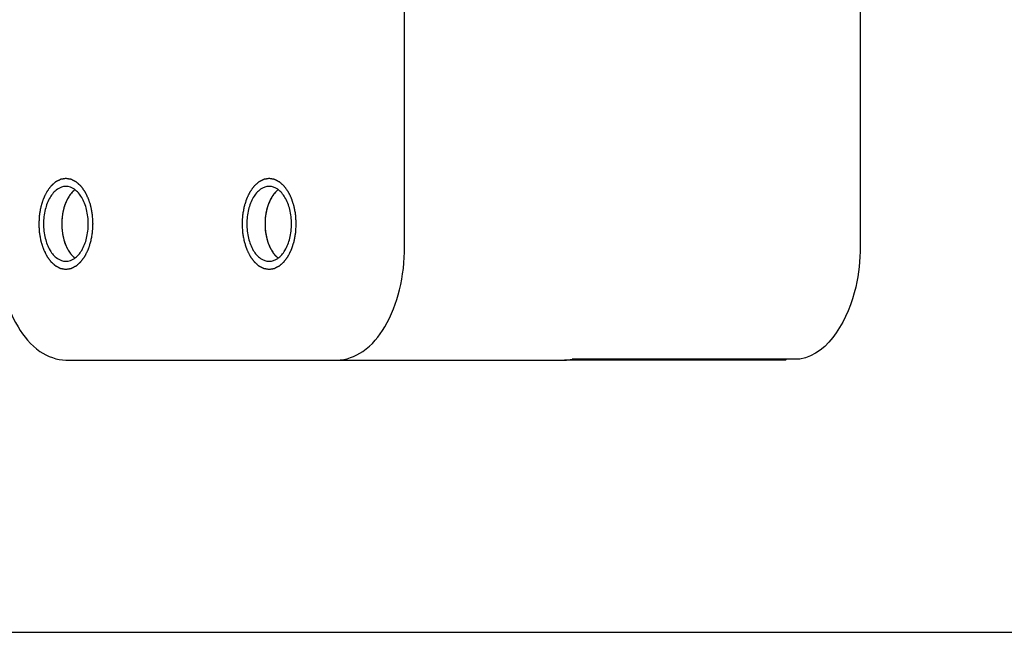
# Model space of a CAD drawing. Header units: millimetres. Extents: x 0 to 7560, y 0 to 5346.
# Tile 108 of 242: x 2349 to 2393, y 4401 to 4428. Entities that reach past the tile are written whole.
import ezdxf

# ---------------------------------------------------------------- set-up
doc = ezdxf.new("R2010")
doc.units = ezdxf.units.MM
for name, color, linetype in [('CSH-ST-M4-20_PBL857', 7, 'Continuous'), ('CSH-ST-M4-20_PBL864', 7, 'Continuous'), ('M2200805_PBL815', 7, 'Continuous'), ('M2302001_PBL826', 7, 'Continuous'), ('M2302601_PBL827', 7, 'Continuous')]:
    doc.layers.add(name, color=color, linetype=linetype)

msp = doc.modelspace()

# ---------------------------------------------------------------- linework, layer by layer
at = {"layer": 'CSH-ST-M4-20_PBL857', "color": 134}
for p, q in [((2351.252, 4420.401), (2351.247, 4420.39)), ((2351.058, 4419.732), (2351.058, 4419.729)), ((2351.131, 4420.082), (2351.13, 4420.078)), ((2351.033, 4419.367), (2351.033, 4419.361)), ((2351.058, 4418.998), (2351.058, 4418.995)), ((2351.13, 4418.65), (2351.131, 4418.646)), ((2351.247, 4418.338), (2351.252, 4418.327))]:
    msp.add_line(p, q, dxfattribs=at)
at = {"layer": 'CSH-ST-M4-20_PBL857', "color": 7}
msp.add_arc((2352.42, 4419.894), 1.269, 141.3275, 143.2033, dxfattribs=at)
at = {"layer": 'CSH-ST-M4-20_PBL857', "color": 134}
for points, knots in [([(2351.605, 4420.862), (2351.59, 4420.849), (2351.572, 4420.834), (2351.55, 4420.816), (2351.536, 4420.802), (2351.518, 4420.784), (2351.501, 4420.767), (2351.486, 4420.753), (2351.472, 4420.736), (2351.455, 4420.716), (2351.433, 4420.692), (2351.414, 4420.666), (2351.395, 4420.641), (2351.376, 4420.615), (2351.358, 4420.587), (2351.343, 4420.564), (2351.331, 4420.546), (2351.319, 4420.524), (2351.303, 4420.498), (2351.291, 4420.477), (2351.285, 4420.467)], [0, 0, 0, 0, 0.125, 0.15625, 0.1875, 0.25, 0.3125, 0.34375, 0.375, 0.4375, 0.5, 0.5625, 0.625, 0.6875, 0.75, 0.8125, 0.84375, 0.875, 0.9375, 1, 1, 1, 1]), ([(2351.247, 4420.39), (2351.242, 4420.379), (2351.235, 4420.364), (2351.227, 4420.347), (2351.222, 4420.335), (2351.215, 4420.319), (2351.207, 4420.299), (2351.199, 4420.281), (2351.192, 4420.262), (2351.185, 4420.245), (2351.178, 4420.224), (2351.17, 4420.204), (2351.163, 4420.184), (2351.157, 4420.165), (2351.152, 4420.15), (2351.148, 4420.137), (2351.141, 4420.114), (2351.136, 4420.096), (2351.131, 4420.082)], [0, 0, 0, 0, 0.125, 0.15625, 0.1875, 0.25, 0.3125, 0.375, 0.4375, 0.5, 0.5625, 0.625, 0.6875, 0.75, 0.8125, 0.84375, 0.875, 1, 1, 1, 1]), ([(2351.285, 4420.467), (2351.284, 4420.464), (2351.282, 4420.46), (2351.279, 4420.455), (2351.277, 4420.451), (2351.275, 4420.446), (2351.272, 4420.441), (2351.269, 4420.436), (2351.268, 4420.433), (2351.266, 4420.43), (2351.264, 4420.426), (2351.261, 4420.419), (2351.257, 4420.411), (2351.254, 4420.404), (2351.252, 4420.401)], [0, 0, 0, 0, 0.125, 0.25, 0.3125, 0.375, 0.4375, 0.5, 0.5625, 0.625, 0.6875, 0.75, 0.875, 1, 1, 1, 1]), ([(2351.058, 4419.729), (2351.056, 4419.715), (2351.054, 4419.697), (2351.051, 4419.677), (2351.049, 4419.661), (2351.047, 4419.642), (2351.045, 4419.618), (2351.043, 4419.596), (2351.041, 4419.575), (2351.04, 4419.554), (2351.038, 4419.529), (2351.037, 4419.51), (2351.036, 4419.494), (2351.036, 4419.479), (2351.035, 4419.461), (2351.034, 4419.444), (2351.034, 4419.429), (2351.034, 4419.412), (2351.034, 4419.392), (2351.033, 4419.375), (2351.033, 4419.367)], [0, 0, 0, 0, 0.125, 0.15625, 0.1875, 0.25, 0.3125, 0.375, 0.4375, 0.5, 0.5625, 0.625, 0.65625, 0.6875, 0.75, 0.8125, 0.84375, 0.875, 0.9375, 1, 1, 1, 1]), ([(2351.13, 4420.078), (2351.127, 4420.065), (2351.122, 4420.048), (2351.117, 4420.029), (2351.113, 4420.015), (2351.109, 4419.996), (2351.103, 4419.974), (2351.098, 4419.954), (2351.094, 4419.933), (2351.089, 4419.914), (2351.085, 4419.89), (2351.079, 4419.861), (2351.072, 4419.823), (2351.065, 4419.777), (2351.06, 4419.747), (2351.058, 4419.732)], [0, 0, 0, 0, 0.125, 0.15625, 0.1875, 0.25, 0.3125, 0.375, 0.4375, 0.5, 0.5625, 0.625, 0.75, 0.875, 1, 1, 1, 1]), ([(2351.033, 4419.361), (2351.033, 4419.346), (2351.034, 4419.325), (2351.034, 4419.295), (2351.035, 4419.271), (2351.036, 4419.252), (2351.036, 4419.236), (2351.037, 4419.222), (2351.038, 4419.204), (2351.039, 4419.183), (2351.041, 4419.159), (2351.043, 4419.139), (2351.044, 4419.123), (2351.045, 4419.109), (2351.047, 4419.091), (2351.049, 4419.074), (2351.05, 4419.059), (2351.053, 4419.034), (2351.056, 4419.015), (2351.058, 4418.998)], [0, 0, 0, 0, 0.125, 0.1875, 0.25, 0.3125, 0.34375, 0.375, 0.4375, 0.5, 0.5625, 0.625, 0.65625, 0.6875, 0.75, 0.8125, 0.84375, 0.875, 1, 1, 1, 1]), ([(2351.058, 4418.995), (2351.06, 4418.981), (2351.063, 4418.961), (2351.067, 4418.932), (2351.072, 4418.909), (2351.075, 4418.89), (2351.077, 4418.875), (2351.08, 4418.862), (2351.083, 4418.844), (2351.087, 4418.824), (2351.092, 4418.801), (2351.099, 4418.772), (2351.108, 4418.735), (2351.119, 4418.691), (2351.126, 4418.664), (2351.13, 4418.65)], [0, 0, 0, 0, 0.125, 0.1875, 0.25, 0.3125, 0.34375, 0.375, 0.4375, 0.5, 0.5625, 0.625, 0.75, 0.875, 1, 1, 1, 1]), ([(2351.131, 4418.646), (2351.135, 4418.633), (2351.141, 4418.614), (2351.149, 4418.588), (2351.156, 4418.567), (2351.162, 4418.549), (2351.166, 4418.536), (2351.171, 4418.524), (2351.176, 4418.508), (2351.182, 4418.49), (2351.191, 4418.47), (2351.198, 4418.45), (2351.206, 4418.43), (2351.213, 4418.413), (2351.219, 4418.398), (2351.225, 4418.386), (2351.234, 4418.367), (2351.241, 4418.351), (2351.247, 4418.338)], [0, 0, 0, 0, 0.125, 0.1875, 0.25, 0.3125, 0.34375, 0.375, 0.4375, 0.5, 0.5625, 0.625, 0.6875, 0.75, 0.8125, 0.84375, 0.875, 1, 1, 1, 1]), ([(2351.252, 4418.327), (2351.253, 4418.324), (2351.255, 4418.32), (2351.258, 4418.314), (2351.26, 4418.31), (2351.262, 4418.306), (2351.265, 4418.301), (2351.268, 4418.295), (2351.269, 4418.292), (2351.271, 4418.289), (2351.273, 4418.285), (2351.276, 4418.279), (2351.28, 4418.271), (2351.284, 4418.264), (2351.285, 4418.261)], [0, 0, 0, 0, 0.125, 0.25, 0.3125, 0.375, 0.4375, 0.5, 0.5625, 0.625, 0.6875, 0.75, 0.875, 1, 1, 1, 1]), ([(2351.285, 4418.261), (2351.297, 4418.241), (2351.314, 4418.212), (2351.336, 4418.173), (2351.355, 4418.145), (2351.372, 4418.117), (2351.392, 4418.091), (2351.409, 4418.068), (2351.423, 4418.05), (2351.433, 4418.036), (2351.443, 4418.025), (2351.456, 4418.01), (2351.47, 4417.994), (2351.483, 4417.978), (2351.497, 4417.964), (2351.514, 4417.947), (2351.532, 4417.929), (2351.546, 4417.915), (2351.57, 4417.896), (2351.589, 4417.879), (2351.605, 4417.866)], [0, 0, 0, 0, 0.125, 0.1875, 0.25, 0.3125, 0.375, 0.4375, 0.46875, 0.5, 0.53125, 0.5625, 0.625, 0.65625, 0.6875, 0.75, 0.8125, 0.84375, 0.875, 1, 1, 1, 1])]:
    msp.add_open_spline(points, degree=3, knots=knots, dxfattribs=at)
at = {"layer": 'CSH-ST-M4-20_PBL857', "color": 7}
for points in [[(2351.404, 4420.654), (2351.36, 4420.595), (2351.321, 4420.532), (2351.286, 4420.467)], [(2351.286, 4420.467), (2351.107, 4420.135), (2350.959, 4419.364), (2351.107, 4418.593), (2351.286, 4418.26)]]:
    msp.add_open_spline(points, degree=3, dxfattribs=at)
for points, knots in [([(2351.606, 4420.862), (2351.59, 4420.85), (2351.526, 4420.797), (2351.469, 4420.736), (2351.429, 4420.687)], [0, 0, 0, 0, 0.239777, 1, 1, 1, 1]), ([(2351.286, 4418.26), (2351.297, 4418.24), (2351.339, 4418.164), (2351.389, 4418.091), (2351.429, 4418.041)], [0, 0, 0, 0, 0.259213, 1, 1, 1, 1]), ([(2351.429, 4418.041), (2351.443, 4418.024), (2351.496, 4417.961), (2351.557, 4417.903), (2351.606, 4417.865)], [0, 0, 0, 0, 0.26085, 1, 1, 1, 1])]:
    msp.add_open_spline(points, degree=3, knots=knots, dxfattribs=at)
at = {"layer": 'CSH-ST-M4-20_PBL864', "color": 134}
for p, q in [((2360.202, 4420.401), (2360.196, 4420.39)), ((2360.008, 4419.732), (2360.007, 4419.729)), ((2360.081, 4420.082), (2360.08, 4420.078)), ((2359.983, 4419.367), (2359.983, 4419.361)), ((2360.007, 4418.998), (2360.008, 4418.995)), ((2360.08, 4418.65), (2360.081, 4418.646)), ((2360.196, 4418.338), (2360.202, 4418.327))]:
    msp.add_line(p, q, dxfattribs=at)
at = {"layer": 'CSH-ST-M4-20_PBL864', "color": 7}
msp.add_arc((2361.37, 4419.894), 1.269, 141.3275, 143.2033, dxfattribs=at)
at = {"layer": 'CSH-ST-M4-20_PBL864', "color": 134}
for points, knots in [([(2360.554, 4420.862), (2360.54, 4420.849), (2360.521, 4420.834), (2360.499, 4420.816), (2360.485, 4420.802), (2360.468, 4420.784), (2360.45, 4420.767), (2360.436, 4420.753), (2360.422, 4420.736), (2360.404, 4420.716), (2360.382, 4420.692), (2360.364, 4420.666), (2360.344, 4420.641), (2360.326, 4420.615), (2360.308, 4420.587), (2360.292, 4420.564), (2360.28, 4420.546), (2360.268, 4420.524), (2360.253, 4420.498), (2360.241, 4420.477), (2360.235, 4420.467)], [0, 0, 0, 0, 0.125, 0.15625, 0.1875, 0.25, 0.3125, 0.34375, 0.375, 0.4375, 0.5, 0.5625, 0.625, 0.6875, 0.75, 0.8125, 0.84375, 0.875, 0.9375, 1, 1, 1, 1]), ([(2360.196, 4420.39), (2360.191, 4420.379), (2360.185, 4420.364), (2360.177, 4420.347), (2360.171, 4420.335), (2360.165, 4420.319), (2360.156, 4420.299), (2360.149, 4420.281), (2360.142, 4420.262), (2360.135, 4420.245), (2360.127, 4420.224), (2360.12, 4420.204), (2360.113, 4420.184), (2360.107, 4420.165), (2360.102, 4420.15), (2360.098, 4420.137), (2360.091, 4420.114), (2360.085, 4420.096), (2360.081, 4420.082)], [0, 0, 0, 0, 0.125, 0.15625, 0.1875, 0.25, 0.3125, 0.375, 0.4375, 0.5, 0.5625, 0.625, 0.6875, 0.75, 0.8125, 0.84375, 0.875, 1, 1, 1, 1]), ([(2360.235, 4420.467), (2360.234, 4420.464), (2360.232, 4420.46), (2360.229, 4420.455), (2360.227, 4420.451), (2360.224, 4420.446), (2360.222, 4420.441), (2360.219, 4420.436), (2360.218, 4420.433), (2360.216, 4420.43), (2360.214, 4420.426), (2360.211, 4420.419), (2360.207, 4420.411), (2360.203, 4420.404), (2360.202, 4420.401)], [0, 0, 0, 0, 0.125, 0.25, 0.3125, 0.375, 0.4375, 0.5, 0.5625, 0.625, 0.6875, 0.75, 0.875, 1, 1, 1, 1]), ([(2360.007, 4419.729), (2360.006, 4419.715), (2360.003, 4419.697), (2360.001, 4419.677), (2359.999, 4419.661), (2359.997, 4419.642), (2359.995, 4419.618), (2359.993, 4419.596), (2359.991, 4419.575), (2359.989, 4419.554), (2359.988, 4419.529), (2359.987, 4419.51), (2359.986, 4419.494), (2359.985, 4419.479), (2359.985, 4419.461), (2359.984, 4419.444), (2359.984, 4419.429), (2359.983, 4419.412), (2359.983, 4419.392), (2359.983, 4419.375), (2359.983, 4419.367)], [0, 0, 0, 0, 0.125, 0.15625, 0.1875, 0.25, 0.3125, 0.375, 0.4375, 0.5, 0.5625, 0.625, 0.65625, 0.6875, 0.75, 0.8125, 0.84375, 0.875, 0.9375, 1, 1, 1, 1]), ([(2360.08, 4420.078), (2360.076, 4420.065), (2360.072, 4420.048), (2360.066, 4420.029), (2360.063, 4420.015), (2360.058, 4419.996), (2360.053, 4419.974), (2360.048, 4419.954), (2360.044, 4419.933), (2360.039, 4419.914), (2360.035, 4419.89), (2360.029, 4419.861), (2360.022, 4419.823), (2360.014, 4419.777), (2360.01, 4419.747), (2360.008, 4419.732)], [0, 0, 0, 0, 0.125, 0.15625, 0.1875, 0.25, 0.3125, 0.375, 0.4375, 0.5, 0.5625, 0.625, 0.75, 0.875, 1, 1, 1, 1]), ([(2359.983, 4419.361), (2359.983, 4419.346), (2359.983, 4419.325), (2359.984, 4419.295), (2359.985, 4419.271), (2359.985, 4419.252), (2359.986, 4419.236), (2359.987, 4419.222), (2359.988, 4419.204), (2359.989, 4419.183), (2359.991, 4419.159), (2359.992, 4419.139), (2359.993, 4419.123), (2359.995, 4419.109), (2359.997, 4419.091), (2359.998, 4419.074), (2360, 4419.059), (2360.003, 4419.034), (2360.005, 4419.015), (2360.007, 4418.998)], [0, 0, 0, 0, 0.125, 0.1875, 0.25, 0.3125, 0.34375, 0.375, 0.4375, 0.5, 0.5625, 0.625, 0.65625, 0.6875, 0.75, 0.8125, 0.84375, 0.875, 1, 1, 1, 1]), ([(2360.008, 4418.995), (2360.01, 4418.981), (2360.013, 4418.961), (2360.017, 4418.932), (2360.021, 4418.909), (2360.024, 4418.89), (2360.027, 4418.875), (2360.03, 4418.862), (2360.033, 4418.844), (2360.037, 4418.824), (2360.042, 4418.801), (2360.048, 4418.772), (2360.057, 4418.735), (2360.068, 4418.691), (2360.076, 4418.664), (2360.08, 4418.65)], [0, 0, 0, 0, 0.125, 0.1875, 0.25, 0.3125, 0.34375, 0.375, 0.4375, 0.5, 0.5625, 0.625, 0.75, 0.875, 1, 1, 1, 1]), ([(2360.081, 4418.646), (2360.085, 4418.633), (2360.091, 4418.614), (2360.099, 4418.588), (2360.106, 4418.567), (2360.111, 4418.549), (2360.116, 4418.536), (2360.12, 4418.524), (2360.126, 4418.508), (2360.132, 4418.49), (2360.14, 4418.47), (2360.148, 4418.45), (2360.156, 4418.43), (2360.163, 4418.413), (2360.169, 4418.398), (2360.174, 4418.386), (2360.183, 4418.367), (2360.191, 4418.351), (2360.196, 4418.338)], [0, 0, 0, 0, 0.125, 0.1875, 0.25, 0.3125, 0.34375, 0.375, 0.4375, 0.5, 0.5625, 0.625, 0.6875, 0.75, 0.8125, 0.84375, 0.875, 1, 1, 1, 1]), ([(2360.202, 4418.327), (2360.203, 4418.324), (2360.205, 4418.32), (2360.208, 4418.314), (2360.21, 4418.31), (2360.212, 4418.306), (2360.215, 4418.301), (2360.217, 4418.295), (2360.219, 4418.292), (2360.22, 4418.289), (2360.222, 4418.285), (2360.226, 4418.279), (2360.23, 4418.271), (2360.233, 4418.264), (2360.235, 4418.261)], [0, 0, 0, 0, 0.125, 0.25, 0.3125, 0.375, 0.4375, 0.5, 0.5625, 0.625, 0.6875, 0.75, 0.875, 1, 1, 1, 1]), ([(2360.235, 4418.261), (2360.246, 4418.241), (2360.263, 4418.212), (2360.286, 4418.173), (2360.305, 4418.145), (2360.322, 4418.117), (2360.342, 4418.091), (2360.359, 4418.068), (2360.372, 4418.05), (2360.382, 4418.036), (2360.392, 4418.025), (2360.406, 4418.01), (2360.419, 4417.994), (2360.433, 4417.978), (2360.447, 4417.964), (2360.464, 4417.947), (2360.482, 4417.929), (2360.496, 4417.915), (2360.52, 4417.896), (2360.539, 4417.879), (2360.554, 4417.866)], [0, 0, 0, 0, 0.125, 0.1875, 0.25, 0.3125, 0.375, 0.4375, 0.46875, 0.5, 0.53125, 0.5625, 0.625, 0.65625, 0.6875, 0.75, 0.8125, 0.84375, 0.875, 1, 1, 1, 1])]:
    msp.add_open_spline(points, degree=3, knots=knots, dxfattribs=at)
at = {"layer": 'CSH-ST-M4-20_PBL864', "color": 7}
for points in [[(2360.354, 4420.654), (2360.309, 4420.595), (2360.27, 4420.532), (2360.236, 4420.467)], [(2360.236, 4420.467), (2360.057, 4420.135), (2359.909, 4419.364), (2360.057, 4418.593), (2360.236, 4418.26)]]:
    msp.add_open_spline(points, degree=3, dxfattribs=at)
for points, knots in [([(2360.555, 4420.862), (2360.54, 4420.85), (2360.476, 4420.797), (2360.418, 4420.736), (2360.379, 4420.687)], [0, 0, 0, 0, 0.239777, 1, 1, 1, 1]), ([(2360.236, 4418.26), (2360.246, 4418.24), (2360.289, 4418.164), (2360.339, 4418.091), (2360.379, 4418.041)], [0, 0, 0, 0, 0.259213, 1, 1, 1, 1]), ([(2360.379, 4418.041), (2360.393, 4418.024), (2360.446, 4417.961), (2360.507, 4417.903), (2360.555, 4417.865)], [0, 0, 0, 0, 0.26085, 1, 1, 1, 1])]:
    msp.add_open_spline(points, degree=3, knots=knots, dxfattribs=at)
at = {"layer": 'M2200805_PBL815', "color": 7}
msp.add_line((1997.663, 4401.364), (2448.894, 4401.364), dxfattribs=at)
at = {"layer": 'M2302001_PBL826', "color": 7}
for p, q in [((2382.912, 4413.364), (2373.179, 4413.364)), ((2382.931, 4413.395), (2382.912, 4413.364))]:
    msp.add_line(p, q, dxfattribs=at)
at = {"layer": 'M2302601_PBL827', "color": 7}
for p, q in [((2366.131, 4418.364), (2366.131, 4450.364)), ((2386.194, 4435.364), (2386.194, 4418.364)), ((2351.215, 4413.364), (2373.179, 4413.364)), ((2383.542, 4413.395), (2373.511, 4413.395))]:
    msp.add_line(p, q, dxfattribs=at)
msp.add_arc((2373.178, 4415.167), 1.804, 270.0407, 280.6314, dxfattribs=at)
at = {"layer": 'M2302601_PBL827', "color": 134}
for points in [[(2351.215, 4421.364), (2351.196, 4421.361), (2351.157, 4421.354), (2351.109, 4421.346), (2351.07, 4421.34), (2351.041, 4421.335), (2351.017, 4421.331), (2351, 4421.329), (2350.991, 4421.327), (2350.983, 4421.326), (2350.976, 4421.322), (2350.967, 4421.318), (2350.951, 4421.309), (2350.928, 4421.298), (2350.9, 4421.283), (2350.872, 4421.269), (2350.844, 4421.255), (2350.816, 4421.241), (2350.793, 4421.229), (2350.777, 4421.221), (2350.767, 4421.216), (2350.76, 4421.214), (2350.754, 4421.207), (2350.745, 4421.2), (2350.73, 4421.186), (2350.709, 4421.167), (2350.683, 4421.144), (2350.658, 4421.121), (2350.632, 4421.098), (2350.606, 4421.076), (2350.585, 4421.056), (2350.57, 4421.043), (2350.561, 4421.035), (2350.555, 4421.03), (2350.549, 4421.022), (2350.541, 4421.011), (2350.528, 4420.993), (2350.509, 4420.967), (2350.486, 4420.935), (2350.463, 4420.904), (2350.44, 4420.872), (2350.417, 4420.841), (2350.398, 4420.815), (2350.385, 4420.796), (2350.377, 4420.786), (2350.371, 4420.778), (2350.367, 4420.769), (2350.361, 4420.756), (2350.35, 4420.734), (2350.334, 4420.703), (2350.316, 4420.665), (2350.297, 4420.627), (2350.279, 4420.59), (2350.26, 4420.552), (2350.245, 4420.52), (2350.234, 4420.498), (2350.228, 4420.486), (2350.223, 4420.477), (2350.22, 4420.466), (2350.215, 4420.451), (2350.208, 4420.426), (2350.196, 4420.39), (2350.182, 4420.347), (2350.164, 4420.29), (2350.146, 4420.233), (2350.13, 4420.183), (2350.121, 4420.158), (2350.117, 4420.143), (2350.113, 4420.133), (2350.111, 4420.121), (2350.108, 4420.105), (2350.104, 4420.078), (2350.094, 4420.024), (2350.079, 4419.946), (2350.065, 4419.868), (2350.055, 4419.814), (2350.05, 4419.786), (2350.048, 4419.771), (2350.045, 4419.759), (2350.045, 4419.747), (2350.044, 4419.73), (2350.042, 4419.701), (2350.04, 4419.66), (2350.037, 4419.611), (2350.033, 4419.545), (2350.029, 4419.479), (2350.025, 4419.421), (2350.024, 4419.393), (2350.023, 4419.376), (2350.021, 4419.364), (2350.023, 4419.352), (2350.023, 4419.335), (2350.025, 4419.307), (2350.028, 4419.251), (2350.033, 4419.17), (2350.038, 4419.089), (2350.041, 4419.032), (2350.043, 4419.004), (2350.044, 4418.988), (2350.044, 4418.975), (2350.047, 4418.964), (2350.049, 4418.948), (2350.054, 4418.921), (2350.064, 4418.866), (2350.078, 4418.789), (2350.092, 4418.711), (2350.102, 4418.656), (2350.107, 4418.629), (2350.11, 4418.613), (2350.112, 4418.601), (2350.115, 4418.591), (2350.12, 4418.577), (2350.128, 4418.551), (2350.144, 4418.501), (2350.162, 4418.444), (2350.18, 4418.386), (2350.194, 4418.343), (2350.205, 4418.307), (2350.213, 4418.282), (2350.218, 4418.268), (2350.221, 4418.257), (2350.226, 4418.248), (2350.232, 4418.235), (2350.243, 4418.212), (2350.265, 4418.167), (2350.29, 4418.116), (2350.315, 4418.065), (2350.334, 4418.026), (2350.35, 4417.995), (2350.36, 4417.972), (2350.367, 4417.959), (2350.371, 4417.949), (2350.377, 4417.942), (2350.384, 4417.931), (2350.398, 4417.914), (2350.416, 4417.888), (2350.439, 4417.857), (2350.461, 4417.826), (2350.484, 4417.795), (2350.506, 4417.764), (2350.525, 4417.738), (2350.538, 4417.72), (2350.546, 4417.71), (2350.551, 4417.701), (2350.558, 4417.696), (2350.566, 4417.688), (2350.581, 4417.675), (2350.603, 4417.656), (2350.628, 4417.633), (2350.654, 4417.61), (2350.68, 4417.587), (2350.705, 4417.564), (2350.727, 4417.544), (2350.742, 4417.531), (2350.75, 4417.523), (2350.756, 4417.517), (2350.764, 4417.514), (2350.773, 4417.509), (2350.789, 4417.501), (2350.812, 4417.489), (2350.84, 4417.475), (2350.868, 4417.46), (2350.896, 4417.446), (2350.924, 4417.432), (2350.947, 4417.42), (2350.963, 4417.412), (2350.972, 4417.407), (2350.979, 4417.403), (2350.987, 4417.402), (2350.996, 4417.4), (2351.014, 4417.398), (2351.038, 4417.393), (2351.068, 4417.389), (2351.107, 4417.382), (2351.156, 4417.374), (2351.195, 4417.367), (2351.215, 4417.364)], [(2351.215, 4417.364), (2351.234, 4417.367), (2351.273, 4417.373), (2351.321, 4417.381), (2351.36, 4417.388), (2351.389, 4417.392), (2351.413, 4417.396), (2351.43, 4417.399), (2351.44, 4417.401), (2351.447, 4417.401), (2351.454, 4417.406), (2351.463, 4417.41), (2351.479, 4417.418), (2351.503, 4417.43), (2351.531, 4417.444), (2351.558, 4417.458), (2351.586, 4417.472), (2351.614, 4417.487), (2351.637, 4417.498), (2351.654, 4417.506), (2351.663, 4417.511), (2351.67, 4417.514), (2351.676, 4417.521), (2351.685, 4417.528), (2351.7, 4417.542), (2351.721, 4417.561), (2351.747, 4417.583), (2351.773, 4417.606), (2351.798, 4417.629), (2351.824, 4417.652), (2351.846, 4417.671), (2351.861, 4417.685), (2351.869, 4417.692), (2351.876, 4417.697), (2351.881, 4417.706), (2351.889, 4417.716), (2351.902, 4417.735), (2351.921, 4417.761), (2351.944, 4417.792), (2351.967, 4417.824), (2351.99, 4417.855), (2352.013, 4417.887), (2352.032, 4417.913), (2352.046, 4417.931), (2352.053, 4417.942), (2352.059, 4417.949), (2352.063, 4417.959), (2352.07, 4417.972), (2352.08, 4417.994), (2352.096, 4418.025), (2352.114, 4418.063), (2352.133, 4418.1), (2352.151, 4418.138), (2352.17, 4418.176), (2352.185, 4418.207), (2352.196, 4418.229), (2352.202, 4418.242), (2352.207, 4418.251), (2352.21, 4418.262), (2352.215, 4418.276), (2352.223, 4418.301), (2352.234, 4418.337), (2352.248, 4418.38), (2352.266, 4418.438), (2352.285, 4418.495), (2352.301, 4418.545), (2352.309, 4418.57), (2352.313, 4418.585), (2352.317, 4418.595), (2352.319, 4418.607), (2352.322, 4418.622), (2352.327, 4418.65), (2352.337, 4418.704), (2352.351, 4418.782), (2352.365, 4418.86), (2352.375, 4418.914), (2352.38, 4418.941), (2352.383, 4418.957), (2352.385, 4418.968), (2352.386, 4418.981), (2352.387, 4418.997), (2352.388, 4419.026), (2352.391, 4419.067), (2352.394, 4419.117), (2352.398, 4419.183), (2352.402, 4419.249), (2352.405, 4419.306), (2352.407, 4419.335), (2352.408, 4419.351), (2352.409, 4419.364), (2352.408, 4419.376), (2352.407, 4419.392), (2352.405, 4419.42), (2352.402, 4419.477), (2352.397, 4419.558), (2352.392, 4419.639), (2352.389, 4419.696), (2352.387, 4419.724), (2352.386, 4419.74), (2352.386, 4419.752), (2352.384, 4419.764), (2352.381, 4419.78), (2352.376, 4419.807), (2352.366, 4419.861), (2352.352, 4419.939), (2352.338, 4420.017), (2352.328, 4420.071), (2352.323, 4420.099), (2352.32, 4420.114), (2352.319, 4420.126), (2352.315, 4420.137), (2352.31, 4420.151), (2352.302, 4420.176), (2352.287, 4420.227), (2352.268, 4420.284), (2352.25, 4420.341), (2352.236, 4420.384), (2352.225, 4420.42), (2352.217, 4420.446), (2352.212, 4420.46), (2352.209, 4420.471), (2352.204, 4420.48), (2352.198, 4420.493), (2352.187, 4420.515), (2352.165, 4420.56), (2352.14, 4420.612), (2352.115, 4420.663), (2352.096, 4420.701), (2352.081, 4420.733), (2352.07, 4420.756), (2352.064, 4420.768), (2352.059, 4420.779), (2352.053, 4420.786), (2352.046, 4420.796), (2352.033, 4420.814), (2352.014, 4420.84), (2351.991, 4420.871), (2351.969, 4420.902), (2351.946, 4420.933), (2351.924, 4420.964), (2351.905, 4420.99), (2351.892, 4421.008), (2351.885, 4421.018), (2351.879, 4421.026), (2351.873, 4421.031), (2351.864, 4421.039), (2351.849, 4421.053), (2351.828, 4421.072), (2351.802, 4421.095), (2351.776, 4421.118), (2351.751, 4421.141), (2351.725, 4421.164), (2351.704, 4421.183), (2351.689, 4421.197), (2351.68, 4421.204), (2351.674, 4421.211), (2351.667, 4421.214), (2351.658, 4421.219), (2351.641, 4421.227), (2351.618, 4421.239), (2351.59, 4421.253), (2351.562, 4421.267), (2351.535, 4421.282), (2351.507, 4421.296), (2351.483, 4421.308), (2351.467, 4421.316), (2351.458, 4421.321), (2351.451, 4421.325), (2351.444, 4421.325), (2351.434, 4421.327), (2351.417, 4421.33), (2351.392, 4421.334), (2351.363, 4421.339), (2351.323, 4421.346), (2351.274, 4421.354), (2351.235, 4421.361), (2351.215, 4421.364)], [(2360.165, 4421.364), (2360.146, 4421.361), (2360.107, 4421.354), (2360.059, 4421.346), (2360.02, 4421.34), (2359.991, 4421.335), (2359.967, 4421.331), (2359.95, 4421.329), (2359.94, 4421.327), (2359.933, 4421.326), (2359.926, 4421.322), (2359.917, 4421.318), (2359.901, 4421.309), (2359.877, 4421.298), (2359.849, 4421.283), (2359.822, 4421.269), (2359.794, 4421.255), (2359.766, 4421.241), (2359.743, 4421.229), (2359.726, 4421.221), (2359.717, 4421.216), (2359.71, 4421.214), (2359.704, 4421.207), (2359.695, 4421.2), (2359.68, 4421.186), (2359.659, 4421.167), (2359.633, 4421.144), (2359.607, 4421.121), (2359.582, 4421.098), (2359.556, 4421.076), (2359.534, 4421.056), (2359.519, 4421.043), (2359.511, 4421.035), (2359.504, 4421.03), (2359.499, 4421.022), (2359.491, 4421.011), (2359.478, 4420.993), (2359.459, 4420.967), (2359.436, 4420.935), (2359.413, 4420.904), (2359.39, 4420.872), (2359.367, 4420.841), (2359.348, 4420.815), (2359.334, 4420.796), (2359.327, 4420.786), (2359.321, 4420.778), (2359.317, 4420.769), (2359.31, 4420.756), (2359.3, 4420.734), (2359.284, 4420.703), (2359.266, 4420.665), (2359.247, 4420.627), (2359.229, 4420.59), (2359.21, 4420.552), (2359.195, 4420.52), (2359.184, 4420.498), (2359.178, 4420.486), (2359.173, 4420.477), (2359.17, 4420.466), (2359.165, 4420.451), (2359.157, 4420.426), (2359.146, 4420.39), (2359.132, 4420.347), (2359.114, 4420.29), (2359.095, 4420.233), (2359.079, 4420.183), (2359.071, 4420.158), (2359.067, 4420.143), (2359.063, 4420.133), (2359.061, 4420.121), (2359.058, 4420.105), (2359.053, 4420.078), (2359.043, 4420.024), (2359.029, 4419.946), (2359.015, 4419.868), (2359.005, 4419.814), (2359, 4419.786), (2358.997, 4419.771), (2358.995, 4419.759), (2358.994, 4419.747), (2358.993, 4419.73), (2358.992, 4419.701), (2358.989, 4419.66), (2358.986, 4419.611), (2358.982, 4419.545), (2358.978, 4419.479), (2358.975, 4419.421), (2358.973, 4419.393), (2358.972, 4419.376), (2358.971, 4419.364), (2358.972, 4419.352), (2358.973, 4419.335), (2358.975, 4419.307), (2358.978, 4419.251), (2358.983, 4419.17), (2358.988, 4419.089), (2358.991, 4419.032), (2358.993, 4419.004), (2358.994, 4418.988), (2358.994, 4418.975), (2358.996, 4418.964), (2358.999, 4418.948), (2359.004, 4418.921), (2359.014, 4418.866), (2359.028, 4418.789), (2359.042, 4418.711), (2359.052, 4418.656), (2359.057, 4418.629), (2359.06, 4418.613), (2359.061, 4418.601), (2359.065, 4418.591), (2359.069, 4418.577), (2359.078, 4418.551), (2359.093, 4418.501), (2359.112, 4418.444), (2359.13, 4418.386), (2359.144, 4418.343), (2359.155, 4418.307), (2359.163, 4418.282), (2359.168, 4418.268), (2359.171, 4418.257), (2359.176, 4418.248), (2359.182, 4418.235), (2359.193, 4418.212), (2359.215, 4418.167), (2359.24, 4418.116), (2359.265, 4418.065), (2359.284, 4418.026), (2359.299, 4417.995), (2359.31, 4417.972), (2359.316, 4417.959), (2359.321, 4417.949), (2359.327, 4417.942), (2359.334, 4417.931), (2359.347, 4417.914), (2359.366, 4417.888), (2359.389, 4417.857), (2359.411, 4417.826), (2359.434, 4417.795), (2359.456, 4417.764), (2359.475, 4417.738), (2359.488, 4417.72), (2359.495, 4417.71), (2359.501, 4417.701), (2359.507, 4417.696), (2359.516, 4417.688), (2359.531, 4417.675), (2359.552, 4417.656), (2359.578, 4417.633), (2359.604, 4417.61), (2359.629, 4417.587), (2359.655, 4417.564), (2359.676, 4417.544), (2359.691, 4417.531), (2359.7, 4417.523), (2359.706, 4417.517), (2359.713, 4417.514), (2359.722, 4417.509), (2359.739, 4417.501), (2359.762, 4417.489), (2359.79, 4417.475), (2359.818, 4417.46), (2359.845, 4417.446), (2359.873, 4417.432), (2359.897, 4417.42), (2359.913, 4417.412), (2359.922, 4417.407), (2359.929, 4417.403), (2359.936, 4417.402), (2359.946, 4417.4), (2359.963, 4417.398), (2359.988, 4417.393), (2360.017, 4417.389), (2360.057, 4417.382), (2360.106, 4417.374), (2360.145, 4417.367), (2360.165, 4417.364)], [(2360.165, 4417.364), (2360.184, 4417.367), (2360.223, 4417.373), (2360.271, 4417.381), (2360.31, 4417.388), (2360.339, 4417.392), (2360.363, 4417.396), (2360.38, 4417.399), (2360.389, 4417.401), (2360.397, 4417.401), (2360.404, 4417.406), (2360.413, 4417.41), (2360.429, 4417.418), (2360.452, 4417.43), (2360.48, 4417.444), (2360.508, 4417.458), (2360.536, 4417.472), (2360.564, 4417.487), (2360.587, 4417.498), (2360.603, 4417.506), (2360.613, 4417.511), (2360.62, 4417.514), (2360.626, 4417.521), (2360.635, 4417.528), (2360.65, 4417.542), (2360.671, 4417.561), (2360.697, 4417.583), (2360.722, 4417.606), (2360.748, 4417.629), (2360.774, 4417.652), (2360.795, 4417.671), (2360.81, 4417.685), (2360.819, 4417.692), (2360.825, 4417.697), (2360.831, 4417.706), (2360.839, 4417.716), (2360.852, 4417.735), (2360.871, 4417.761), (2360.894, 4417.792), (2360.917, 4417.824), (2360.94, 4417.855), (2360.963, 4417.887), (2360.982, 4417.913), (2360.995, 4417.931), (2361.003, 4417.942), (2361.009, 4417.949), (2361.013, 4417.959), (2361.019, 4417.972), (2361.03, 4417.994), (2361.046, 4418.025), (2361.064, 4418.063), (2361.083, 4418.1), (2361.101, 4418.138), (2361.119, 4418.176), (2361.135, 4418.207), (2361.146, 4418.229), (2361.152, 4418.242), (2361.157, 4418.251), (2361.16, 4418.262), (2361.165, 4418.276), (2361.172, 4418.301), (2361.184, 4418.337), (2361.198, 4418.38), (2361.216, 4418.438), (2361.234, 4418.495), (2361.25, 4418.545), (2361.259, 4418.57), (2361.263, 4418.585), (2361.267, 4418.595), (2361.269, 4418.607), (2361.272, 4418.622), (2361.276, 4418.65), (2361.286, 4418.704), (2361.301, 4418.782), (2361.315, 4418.86), (2361.325, 4418.914), (2361.33, 4418.941), (2361.332, 4418.957), (2361.335, 4418.968), (2361.335, 4418.981), (2361.336, 4418.997), (2361.338, 4419.026), (2361.34, 4419.067), (2361.343, 4419.117), (2361.347, 4419.183), (2361.351, 4419.249), (2361.355, 4419.306), (2361.356, 4419.335), (2361.357, 4419.351), (2361.359, 4419.364), (2361.357, 4419.376), (2361.357, 4419.392), (2361.355, 4419.42), (2361.352, 4419.477), (2361.347, 4419.558), (2361.342, 4419.639), (2361.339, 4419.696), (2361.337, 4419.724), (2361.336, 4419.74), (2361.336, 4419.752), (2361.333, 4419.764), (2361.331, 4419.78), (2361.326, 4419.807), (2361.316, 4419.861), (2361.302, 4419.939), (2361.288, 4420.017), (2361.278, 4420.071), (2361.273, 4420.099), (2361.27, 4420.114), (2361.268, 4420.126), (2361.265, 4420.137), (2361.26, 4420.151), (2361.252, 4420.176), (2361.236, 4420.227), (2361.218, 4420.284), (2361.2, 4420.341), (2361.186, 4420.384), (2361.175, 4420.42), (2361.167, 4420.446), (2361.162, 4420.46), (2361.159, 4420.471), (2361.154, 4420.48), (2361.148, 4420.493), (2361.137, 4420.515), (2361.115, 4420.56), (2361.09, 4420.612), (2361.065, 4420.663), (2361.046, 4420.701), (2361.03, 4420.733), (2361.02, 4420.756), (2361.013, 4420.768), (2361.009, 4420.779), (2361.003, 4420.786), (2360.996, 4420.796), (2360.982, 4420.814), (2360.964, 4420.84), (2360.941, 4420.871), (2360.919, 4420.902), (2360.896, 4420.933), (2360.874, 4420.964), (2360.855, 4420.99), (2360.842, 4421.008), (2360.834, 4421.018), (2360.829, 4421.026), (2360.822, 4421.031), (2360.814, 4421.039), (2360.799, 4421.053), (2360.777, 4421.072), (2360.752, 4421.095), (2360.726, 4421.118), (2360.7, 4421.141), (2360.675, 4421.164), (2360.653, 4421.183), (2360.638, 4421.197), (2360.63, 4421.204), (2360.624, 4421.211), (2360.616, 4421.214), (2360.607, 4421.219), (2360.591, 4421.227), (2360.568, 4421.239), (2360.54, 4421.253), (2360.512, 4421.267), (2360.484, 4421.282), (2360.456, 4421.296), (2360.433, 4421.308), (2360.417, 4421.316), (2360.408, 4421.321), (2360.401, 4421.325), (2360.393, 4421.325), (2360.384, 4421.327), (2360.366, 4421.33), (2360.342, 4421.334), (2360.312, 4421.339), (2360.273, 4421.346), (2360.224, 4421.354), (2360.184, 4421.361), (2360.165, 4421.364)]]:
    msp.add_open_spline(points, degree=3, knots=[0, 0, 0, 0, 0.015625, 0.03125, 0.039062, 0.046875, 0.054688, 0.058594, 0.060547, 0.0625, 0.064453, 0.066406, 0.070312, 0.078125, 0.085938, 0.09375, 0.101562, 0.109375, 0.117188, 0.121094, 0.123047, 0.125, 0.126953, 0.128906, 0.132812, 0.140625, 0.148438, 0.15625, 0.164062, 0.171875, 0.179688, 0.183594, 0.185547, 0.1875, 0.189453, 0.191406, 0.195312, 0.203125, 0.210938, 0.21875, 0.226562, 0.234375, 0.242188, 0.246094, 0.248047, 0.25, 0.251953, 0.253906, 0.257812, 0.265625, 0.273438, 0.28125, 0.289062, 0.296875, 0.304688, 0.308594, 0.310547, 0.3125, 0.314453, 0.316406, 0.320312, 0.328125, 0.335938, 0.34375, 0.359375, 0.367188, 0.371094, 0.373047, 0.375, 0.376953, 0.378906, 0.382812, 0.390625, 0.40625, 0.421875, 0.429688, 0.433594, 0.435547, 0.4375, 0.439453, 0.441406, 0.445312, 0.453125, 0.460938, 0.46875, 0.484375, 0.492188, 0.496094, 0.498047, 0.5, 0.501953, 0.503906, 0.507812, 0.515625, 0.53125, 0.546875, 0.554688, 0.558594, 0.560547, 0.5625, 0.564453, 0.566406, 0.570312, 0.578125, 0.59375, 0.609375, 0.617188, 0.621094, 0.623047, 0.625, 0.626953, 0.628906, 0.632812, 0.640625, 0.65625, 0.664062, 0.671875, 0.679688, 0.683594, 0.685547, 0.6875, 0.689453, 0.691406, 0.695312, 0.703125, 0.71875, 0.726562, 0.734375, 0.742188, 0.746094, 0.748047, 0.75, 0.751953, 0.753906, 0.757812, 0.765625, 0.773438, 0.78125, 0.789062, 0.796875, 0.804688, 0.808594, 0.810547, 0.8125, 0.814453, 0.816406, 0.820312, 0.828125, 0.835938, 0.84375, 0.851562, 0.859375, 0.867188, 0.871094, 0.873047, 0.875, 0.876953, 0.878906, 0.882812, 0.890625, 0.898438, 0.90625, 0.914062, 0.921875, 0.929688, 0.933594, 0.935547, 0.9375, 0.939453, 0.941406, 0.945312, 0.953125, 0.960938, 0.96875, 0.984375, 1, 1, 1, 1], dxfattribs=at)
at = {"layer": 'M2302601_PBL827', "color": 7}
for points, knots in [([(2351.215, 4421.014), (2351.083, 4421.014), (2350.789, 4420.903), (2350.477, 4420.515), (2350.276, 4419.982), (2350.207, 4419.364), (2350.276, 4418.746), (2350.477, 4418.212), (2350.789, 4417.825), (2351.083, 4417.714), (2351.215, 4417.714)], [0, 0, 0, 0, 0.095072, 0.209848, 0.347791, 0.5, 0.652209, 0.790152, 0.904928, 1, 1, 1, 1]), ([(2351.215, 4417.714), (2351.348, 4417.714), (2351.641, 4417.825), (2351.953, 4418.212), (2352.154, 4418.746), (2352.223, 4419.364), (2352.154, 4419.982), (2351.953, 4420.515), (2351.641, 4420.903), (2351.348, 4421.014), (2351.215, 4421.014)], [0, 0, 0, 0, 0.095072, 0.209848, 0.347791, 0.5, 0.652209, 0.790152, 0.904928, 1, 1, 1, 1]), ([(2360.165, 4421.014), (2360.032, 4421.014), (2359.739, 4420.903), (2359.427, 4420.515), (2359.226, 4419.982), (2359.156, 4419.364), (2359.226, 4418.746), (2359.427, 4418.212), (2359.739, 4417.825), (2360.032, 4417.714), (2360.165, 4417.714)], [0, 0, 0, 0, 0.095072, 0.209848, 0.347791, 0.5, 0.652209, 0.790152, 0.904928, 1, 1, 1, 1]), ([(2360.165, 4417.714), (2360.297, 4417.714), (2360.591, 4417.825), (2360.903, 4418.212), (2361.104, 4418.746), (2361.173, 4419.364), (2361.104, 4419.982), (2360.903, 4420.515), (2360.591, 4420.903), (2360.297, 4421.014), (2360.165, 4421.014)], [0, 0, 0, 0, 0.095072, 0.209848, 0.347791, 0.5, 0.652209, 0.790152, 0.904928, 1, 1, 1, 1]), ([(2348.232, 4418.364), (2348.232, 4417.722), (2348.37, 4416.491), (2348.98, 4414.875), (2349.924, 4413.699), (2350.814, 4413.364), (2351.215, 4413.364)], [0, 0, 0, 0, 0.304418, 0.580307, 0.809877, 1, 1, 1, 1]), ([(2363.148, 4413.364), (2363.549, 4413.364), (2364.439, 4413.699), (2365.384, 4414.875), (2365.993, 4416.491), (2366.131, 4417.722), (2366.131, 4418.364)], [0, 0, 0, 0, 0.190123, 0.419693, 0.695582, 1, 1, 1, 1]), ([(2386.194, 4418.364), (2386.194, 4417.766), (2386.031, 4415.907), (2384.86, 4413.642), (2383.542, 4413.395)], [0, 0, 0, 0, 0.30859, 1, 1, 1, 1])]:
    msp.add_open_spline(points, degree=3, knots=knots, dxfattribs=at)

doc.saveas('drawing.dxf')
